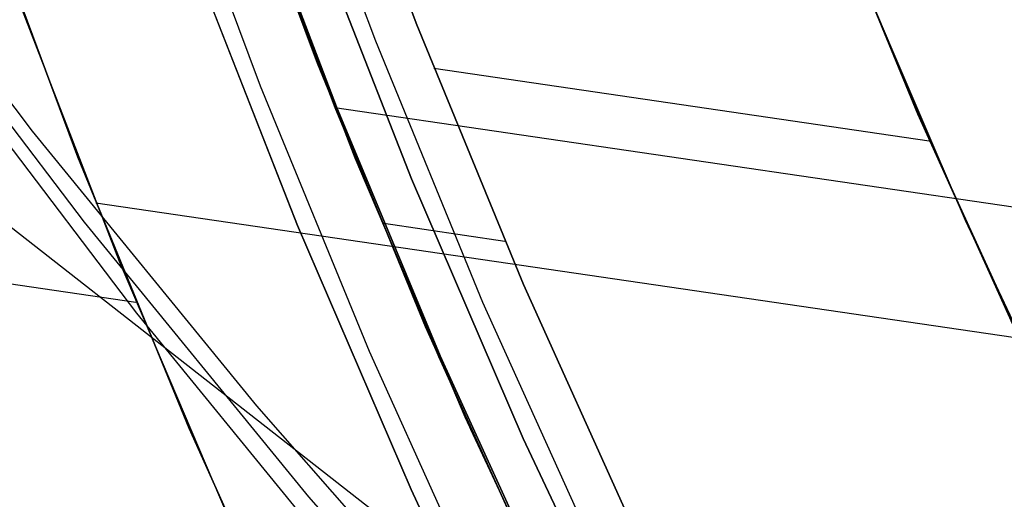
# Model space of a CAD drawing. Header units: millimetres. Extents: x -664 to 605, y -504 to 706.
# Tile 29 of 66: x -154 to -146, y -28 to -24. Entities that reach past the tile are written whole.
import ezdxf

# ---------------------------------------------------------------- set-up
doc = ezdxf.new("R2010")
doc.units = ezdxf.units.MM
doc.layers.add('1', color=7, linetype='Continuous')

# ---------------------------------------------------------------- blocks, each defined once
blk = doc.blocks.new('Bloque 05')
at = {"layer": '1', "color": 29, "true_color": 0x4d342b}
for p, q in [((62.3629, -31.9621, 624.9929), (60.3071, -33.9745, 625.543)), ((62.3629, -31.9621, 624.9929), (60.3071, -33.9745, 625.543)), ((59.7801, -34.644, 621.1244), (61.836, -32.6315, 620.5743)), ((59.2532, -35.3134, 616.7057), (61.3091, -33.3009, 616.1557)), ((59.2532, -35.3134, 616.7057), (61.3091, -33.3009, 616.1557)), ((60.3071, -33.9745, 625.543), (58.1823, -35.915, 626.0903)), ((60.3071, -33.9745, 625.543), (58.1823, -35.915, 626.0903)), ((57.6554, -36.5844, 621.6717), (59.7801, -34.644, 621.1244)), ((57.1284, -37.2538, 617.2531), (59.2532, -35.3134, 616.7057)), ((57.1284, -37.2538, 617.2531), (59.2532, -35.3134, 616.7057)), ((58.1823, -35.915, 626.0903), (55.9912, -37.781, 626.6344)), ((58.1823, -35.915, 626.0903), (55.9912, -37.781, 626.6344)), ((55.4643, -38.4505, 622.2157), (57.6554, -36.5844, 621.6717))]:
    blk.add_line(p, q, dxfattribs=at)
blk = doc.blocks.new('Bloque 06')
at = {"layer": '1', "color": 29, "true_color": 0x4d342b}
blk.add_line((66.8198, -31.0897, 613.8297), (34.5783, -49.4723, 613.8297), dxfattribs=at)
blk = doc.blocks.new('Bloque 07')
at = {"layer": '1', "color": 35, "true_color": 0xb87333}
for p, q in [((57.3432, -32.6686, 539.9978), (58.4366, -30.6699, 539.9978)), ((58.4366, -30.6699, 536.6609), (57.3432, -32.6686, 536.6609)), ((57.3432, -32.6686, 536.6609), (58.4366, -30.6699, 536.6609)), ((58.4366, -30.6699, 539.9978), (57.3432, -32.6686, 539.9978)), ((58.4366, -30.6699, 538.3294), (57.3432, -32.6686, 538.3294)), ((58.7559, -30.8375, 541.5011), (57.6565, -32.8471, 541.5011)), ((58.7559, -30.8375, 543.5095), (57.6565, -32.8471, 543.5095)), ((58.7559, -30.8375, 545.518), (57.6565, -32.8471, 545.518)), ((58.7559, -30.8375, 547.5264), (57.6565, -32.8471, 547.5264)), ((58.7559, -30.8375, 549.5348), (57.6565, -32.8471, 549.5348)), ((58.7559, -30.8375, 551.5433), (57.6565, -32.8471, 551.5433)), ((58.7559, -30.8375, 553.5517), (57.6565, -32.8471, 553.5517)), ((58.7559, -30.8375, 555.5601), (57.6565, -32.8471, 555.5601)), ((58.7559, -30.8375, 557.5686), (57.6565, -32.8471, 557.5686)), ((58.7559, -30.8375, 559.577), (57.6565, -32.8471, 559.577)), ((58.7559, -30.8375, 561.5855), (57.6565, -32.8471, 561.5855)), ((58.7559, -30.8375, 563.5939), (57.6565, -32.8471, 563.5939)), ((58.7559, -30.8375, 565.6023), (57.6565, -32.8471, 565.6023)), ((58.7559, -30.8375, 567.6108), (57.6565, -32.8471, 567.6108)), ((58.7559, -30.8375, 569.6192), (57.6565, -32.8471, 569.6192)), ((58.7559, -30.8375, 571.6276), (57.6565, -32.8471, 571.6276)), ((58.7559, -30.8375, 573.6361), (57.6565, -32.8471, 573.6361)), ((58.7559, -30.8375, 575.6445), (57.6565, -32.8471, 575.6445)), ((58.7559, -30.8375, 577.653), (57.6565, -32.8471, 577.653)), ((58.7559, -30.8375, 579.6614), (57.6565, -32.8471, 579.6614)), ((58.7559, -30.8375, 581.6698), (57.6565, -32.8471, 581.6698)), ((58.7559, -30.8375, 583.6783), (57.6565, -32.8471, 583.6783)), ((58.7559, -30.8375, 585.6867), (57.6565, -32.8471, 585.6867)), ((54.3145, -30.9432, 528.4648), (53.2141, -32.7995, 528.4648)), ((53.2141, -32.7995, 528.4648), (54.3145, -30.9432, 528.4648)), ((54.3145, -30.9432, 536.6609), (53.2141, -32.7995, 536.6609)), ((54.3145, -30.9432, 532.5628), (53.2141, -32.7995, 532.5628)), ((53.2141, -32.7995, 536.6609), (54.3145, -30.9432, 536.6609)), ((59.2032, -31.0722, 587.19), (58.0955, -33.0972, 587.19)), ((59.2032, -31.0722, 587.19), (58.0955, -33.0972, 587.19)), ((58.0955, -33.0972, 587.19), (59.2032, -31.0722, 587.19)), ((59.2032, -31.0722, 594.1649), (58.0955, -33.0972, 594.1649)), ((59.2032, -31.0722, 590.6774), (58.0955, -33.0972, 590.6774)), ((59.2032, -31.0722, 594.1649), (58.0955, -33.0972, 594.1649)), ((59.6451, -31.3042, 540.4969), (58.5291, -33.3442, 540.4969)), ((59.6451, -31.3042, 542.5053), (58.5291, -33.3442, 542.5053)), ((59.6451, -31.3042, 544.5137), (58.5291, -33.3442, 544.5137)), ((59.6451, -31.3042, 546.5222), (58.5291, -33.3442, 546.5222)), ((59.6451, -31.3042, 548.5306), (58.5291, -33.3442, 548.5306)), ((59.6451, -31.3042, 550.5391), (58.5291, -33.3442, 550.5391)), ((59.6451, -31.3042, 552.5475), (58.5291, -33.3442, 552.5475)), ((59.6451, -31.3042, 554.5559), (58.5291, -33.3442, 554.5559)), ((59.6451, -31.3042, 556.5644), (58.5291, -33.3442, 556.5644)), ((59.6451, -31.3042, 558.5728), (58.5291, -33.3442, 558.5728)), ((59.6451, -31.3042, 560.5812), (58.5291, -33.3442, 560.5812)), ((59.6451, -31.3042, 562.5897), (58.5291, -33.3442, 562.5897)), ((59.6451, -31.3042, 564.5981), (58.5291, -33.3442, 564.5981)), ((59.6451, -31.3042, 566.6066), (58.5291, -33.3442, 566.6066)), ((59.6451, -31.3042, 568.615), (58.5291, -33.3442, 568.615)), ((59.6451, -31.3042, 570.6234), (58.5291, -33.3442, 570.6234)), ((59.6451, -31.3042, 572.6319), (58.5291, -33.3442, 572.6319)), ((59.6451, -31.3042, 574.6403), (58.5291, -33.3442, 574.6403)), ((59.6451, -31.3042, 576.6487), (58.5291, -33.3442, 576.6487)), ((59.6451, -31.3042, 578.6572), (58.5291, -33.3442, 578.6572)), ((59.6451, -31.3042, 580.6656), (58.5291, -33.3442, 580.6656)), ((59.6451, -31.3042, 582.674), (58.5291, -33.3442, 582.674)), ((59.6451, -31.3042, 584.6825), (58.5291, -33.3442, 584.6825)), ((59.6451, -31.3042, 586.6909), (58.5291, -33.3442, 586.6909)), ((58.9564, -31.5124, 539.9978), (57.8917, -33.4234, 539.9978)), ((57.8917, -33.4234, 539.9978), (58.9564, -31.5124, 539.9978)), ((58.9564, -31.5124, 540.9959), (57.8917, -33.4234, 540.9959)), ((58.9564, -31.5124, 540.9959), (57.8917, -33.4234, 540.9959)), ((57.8917, -33.4234, 542.0063), (58.9564, -31.5124, 542.0063)), ((57.8917, -33.4234, 542.0063), (58.9564, -31.5124, 542.0063)), ((58.9564, -31.5124, 543.0044), (57.8917, -33.4234, 543.0044)), ((58.9564, -31.5124, 543.0044), (57.8917, -33.4234, 543.0044)), ((57.8917, -33.4234, 544.0147), (58.9564, -31.5124, 544.0147)), ((57.8917, -33.4234, 544.0147), (58.9564, -31.5124, 544.0147)), ((58.9564, -31.5124, 545.0128), (57.8917, -33.4234, 545.0128)), ((58.9564, -31.5124, 545.0128), (57.8917, -33.4234, 545.0128)), ((57.8917, -33.4234, 546.0231), (58.9564, -31.5124, 546.0231)), ((57.8917, -33.4234, 546.0231), (58.9564, -31.5124, 546.0231)), ((58.9564, -31.5124, 547.0212), (57.8917, -33.4234, 547.0212)), ((58.9564, -31.5124, 547.0212), (57.8917, -33.4234, 547.0212)), ((57.8917, -33.4234, 548.0316), (58.9564, -31.5124, 548.0316)), ((57.8917, -33.4234, 548.0316), (58.9564, -31.5124, 548.0316)), ((58.9564, -31.5124, 549.0297), (57.8917, -33.4234, 549.0297)), ((58.9564, -31.5124, 549.0297), (57.8917, -33.4234, 549.0297)), ((57.8917, -33.4234, 550.04), (58.9564, -31.5124, 550.04)), ((57.8917, -33.4234, 550.04), (58.9564, -31.5124, 550.04)), ((58.9564, -31.5124, 551.0381), (57.8917, -33.4234, 551.0381)), ((58.9564, -31.5124, 551.0381), (57.8917, -33.4234, 551.0381)), ((57.8917, -33.4234, 552.0484), (58.9564, -31.5124, 552.0484)), ((57.8917, -33.4234, 552.0484), (58.9564, -31.5124, 552.0484)), ((58.9564, -31.5124, 553.0465), (57.8917, -33.4234, 553.0465)), ((58.9564, -31.5124, 553.0465), (57.8917, -33.4234, 553.0465)), ((57.8917, -33.4234, 554.0569), (58.9564, -31.5124, 554.0569)), ((57.8917, -33.4234, 554.0569), (58.9564, -31.5124, 554.0569)), ((58.9564, -31.5124, 555.055), (57.8917, -33.4234, 555.055)), ((58.9564, -31.5124, 555.055), (57.8917, -33.4234, 555.055)), ((57.8917, -33.4234, 556.0653), (58.9564, -31.5124, 556.0653)), ((57.8917, -33.4234, 556.0653), (58.9564, -31.5124, 556.0653)), ((58.9564, -31.5124, 557.0634), (57.8917, -33.4234, 557.0634)), ((58.9564, -31.5124, 557.0634), (57.8917, -33.4234, 557.0634)), ((57.8917, -33.4234, 558.0738), (58.9564, -31.5124, 558.0738)), ((57.8917, -33.4234, 558.0738), (58.9564, -31.5124, 558.0738)), ((58.9564, -31.5124, 559.0719), (57.8917, -33.4234, 559.0719)), ((58.9564, -31.5124, 559.0719), (57.8917, -33.4234, 559.0719)), ((57.8917, -33.4234, 560.0822), (58.9564, -31.5124, 560.0822)), ((57.8917, -33.4234, 560.0822), (58.9564, -31.5124, 560.0822)), ((58.9564, -31.5124, 561.0803), (57.8917, -33.4234, 561.0803)), ((58.9564, -31.5124, 561.0803), (57.8917, -33.4234, 561.0803)), ((57.8917, -33.4234, 562.0906), (58.9564, -31.5124, 562.0906)), ((57.8917, -33.4234, 562.0906), (58.9564, -31.5124, 562.0906)), ((58.9564, -31.5124, 563.0887), (57.8917, -33.4234, 563.0887)), ((58.9564, -31.5124, 563.0887), (57.8917, -33.4234, 563.0887)), ((57.8917, -33.4234, 564.0991), (58.9564, -31.5124, 564.0991)), ((57.8917, -33.4234, 564.0991), (58.9564, -31.5124, 564.0991)), ((58.9564, -31.5124, 565.0972), (57.8917, -33.4234, 565.0972)), ((58.9564, -31.5124, 565.0972), (57.8917, -33.4234, 565.0972)), ((57.8917, -33.4234, 566.1075), (58.9564, -31.5124, 566.1075)), ((57.8917, -33.4234, 566.1075), (58.9564, -31.5124, 566.1075)), ((58.9564, -31.5124, 567.1056), (57.8917, -33.4234, 567.1056)), ((58.9564, -31.5124, 567.1056), (57.8917, -33.4234, 567.1056)), ((57.8917, -33.4234, 568.1159), (58.9564, -31.5124, 568.1159)), ((57.8917, -33.4234, 568.1159), (58.9564, -31.5124, 568.1159)), ((58.9564, -31.5124, 569.114), (57.8917, -33.4234, 569.114)), ((58.9564, -31.5124, 569.114), (57.8917, -33.4234, 569.114)), ((57.8917, -33.4234, 570.1244), (58.9564, -31.5124, 570.1244)), ((57.8917, -33.4234, 570.1244), (58.9564, -31.5124, 570.1244)), ((58.9564, -31.5124, 571.1225), (57.8917, -33.4234, 571.1225)), ((58.9564, -31.5124, 571.1225), (57.8917, -33.4234, 571.1225)), ((57.8917, -33.4234, 572.1328), (58.9564, -31.5124, 572.1328)), ((57.8917, -33.4234, 572.1328), (58.9564, -31.5124, 572.1328)), ((58.9564, -31.5124, 573.1309), (57.8917, -33.4234, 573.1309)), ((58.9564, -31.5124, 573.1309), (57.8917, -33.4234, 573.1309)), ((57.8917, -33.4234, 574.1412), (58.9564, -31.5124, 574.1412)), ((57.8917, -33.4234, 574.1412), (58.9564, -31.5124, 574.1412)), ((58.9564, -31.5124, 575.1394), (57.8917, -33.4234, 575.1394)), ((58.9564, -31.5124, 575.1394), (57.8917, -33.4234, 575.1394)), ((57.8917, -33.4234, 576.1497), (58.9564, -31.5124, 576.1497)), ((57.8917, -33.4234, 576.1497), (58.9564, -31.5124, 576.1497)), ((58.9564, -31.5124, 577.1478), (57.8917, -33.4234, 577.1478)), ((58.9564, -31.5124, 577.1478), (57.8917, -33.4234, 577.1478)), ((57.8917, -33.4234, 578.1581), (58.9564, -31.5124, 578.1581)), ((57.8917, -33.4234, 578.1581), (58.9564, -31.5124, 578.1581)), ((58.9564, -31.5124, 579.1562), (57.8917, -33.4234, 579.1562)), ((58.9564, -31.5124, 579.1562), (57.8917, -33.4234, 579.1562)), ((57.8917, -33.4234, 580.1666), (58.9564, -31.5124, 580.1666)), ((57.8917, -33.4234, 580.1666), (58.9564, -31.5124, 580.1666)), ((58.9564, -31.5124, 581.1647), (57.8917, -33.4234, 581.1647)), ((58.9564, -31.5124, 581.1647), (57.8917, -33.4234, 581.1647)), ((57.8917, -33.4234, 582.175), (58.9564, -31.5124, 582.175)), ((57.8917, -33.4234, 582.175), (58.9564, -31.5124, 582.175)), ((58.9564, -31.5124, 583.1731), (57.8917, -33.4234, 583.1731)), ((58.9564, -31.5124, 583.1731), (57.8917, -33.4234, 583.1731)), ((57.8917, -33.4234, 584.1834), (58.9564, -31.5124, 584.1834)), ((57.8917, -33.4234, 584.1834), (58.9564, -31.5124, 584.1834)), ((58.9564, -31.5124, 585.1815), (57.8917, -33.4234, 585.1815)), ((58.9564, -31.5124, 585.1815), (57.8917, -33.4234, 585.1815)), ((57.8917, -33.4234, 586.1919), (58.9564, -31.5124, 586.1919)), ((57.8917, -33.4234, 586.1919), (58.9564, -31.5124, 586.1919)), ((58.9669, -31.5185, 549.0297), (57.9041, -33.4309, 549.0297)), ((58.9669, -31.5185, 548.0316), (57.9041, -33.4309, 548.0316)), ((58.9669, -31.5185, 551.0381), (57.9041, -33.4309, 551.0381)), ((58.9669, -31.5185, 550.04), (57.9041, -33.4309, 550.04)), ((58.8111, -31.8081, 560.0822), (57.6836, -33.81, 560.0822)), ((58.8111, -31.8081, 562.0906), (57.6836, -33.81, 562.0906)), ((58.8126, -31.8054, 553.0465), (57.6857, -33.8063, 553.0465)), ((58.8126, -31.8054, 555.055), (57.6857, -33.8063, 555.055)), ((58.8126, -31.8054, 557.0634), (57.6857, -33.8063, 557.0634)), ((58.8126, -31.8054, 559.0719), (57.6857, -33.8063, 559.0719)), ((58.8126, -31.8054, 561.0803), (57.6857, -33.8063, 561.0803)), ((58.8126, -31.8054, 563.0887), (57.6857, -33.8063, 563.0887)), ((58.8126, -31.8054, 565.0972), (57.6857, -33.8063, 565.0972)), ((58.8126, -31.8054, 567.1056), (57.6857, -33.8063, 567.1056)), ((58.8126, -31.8054, 569.114), (57.6857, -33.8063, 569.114)), ((58.8126, -31.8054, 571.1225), (57.6857, -33.8063, 571.1225)), ((58.8126, -31.8054, 573.1309), (57.6857, -33.8063, 573.1309)), ((58.8126, -31.8054, 575.1394), (57.6857, -33.8063, 575.1394)), ((58.8152, -31.8006, 552.0484), (57.6893, -33.8001, 552.0484)), ((58.8152, -31.8006, 554.0569), (57.6893, -33.8001, 554.0569)), ((58.8152, -31.8006, 556.0653), (57.6893, -33.8001, 556.0653)), ((58.8152, -31.8006, 558.0738), (57.6893, -33.8001, 558.0738)), ((58.8158, -31.7996, 568.1159), (57.6901, -33.7988, 568.1159)), ((58.8158, -31.7996, 570.1244), (57.6901, -33.7988, 570.1244)), ((58.8158, -31.7996, 572.1328), (57.6901, -33.7988, 572.1328)), ((58.8158, -31.7996, 574.1412), (57.6901, -33.7988, 574.1412)), ((58.8204, -31.7909, 564.0991), (57.6967, -33.7875, 564.0991)), ((58.8204, -31.7909, 566.1075), (57.6967, -33.7875, 566.1075)), ((58.7839, -31.8585, 540.9959), (57.6449, -33.8758, 540.9959)), ((58.7839, -31.8585, 539.9978), (57.6449, -33.8758, 539.9978)), ((58.7839, -31.8585, 543.0044), (57.6449, -33.8758, 543.0044)), ((58.7839, -31.8585, 542.0063), (57.6449, -33.8758, 542.0063)), ((58.7839, -31.8585, 545.0128), (57.6449, -33.8758, 545.0128)), ((58.7839, -31.8585, 544.0147), (57.6449, -33.8758, 544.0147)), ((58.7839, -31.8585, 547.0212), (57.6449, -33.8758, 547.0212)), ((58.7839, -31.8585, 546.0231), (57.6449, -33.8758, 546.0231)), ((58.7839, -31.8585, 577.1478), (57.6449, -33.8758, 577.1478)), ((58.7839, -31.8585, 576.1497), (57.6449, -33.8758, 576.1497)), ((58.7839, -31.8585, 579.1562), (57.6449, -33.8758, 579.1562)), ((58.7839, -31.8585, 578.1581), (57.6449, -33.8758, 578.1581)), ((58.7839, -31.8585, 581.1647), (57.6449, -33.8758, 581.1647)), ((58.7839, -31.8585, 580.1666), (57.6449, -33.8758, 580.1666)), ((58.7839, -31.8585, 583.1731), (57.6449, -33.8758, 583.1731)), ((58.7839, -31.8585, 582.175), (57.6449, -33.8758, 582.175)), ((58.7839, -31.8585, 585.1815), (57.6449, -33.8758, 585.1815)), ((58.7839, -31.8585, 584.1834), (57.6449, -33.8758, 584.1834)), ((58.7839, -31.8585, 586.1919), (57.6449, -33.8758, 586.1919)), ((56.1814, -34.6284, 539.9978), (57.3432, -32.6686, 539.9978)), ((57.3432, -32.6686, 536.6609), (56.1814, -34.6284, 536.6609)), ((56.1814, -34.6284, 536.6609), (57.3432, -32.6686, 536.6609)), ((57.3432, -32.6686, 539.9978), (56.1814, -34.6284, 539.9978)), ((57.3432, -32.6686, 538.3294), (56.1814, -34.6284, 538.3294)), ((53.2141, -32.7995, 528.4648), (52.0503, -34.6167, 528.4648)), ((52.0503, -34.6167, 528.4648), (53.2141, -32.7995, 528.4648)), ((53.2141, -32.7995, 536.6609), (52.0503, -34.6167, 536.6609)), ((53.2141, -32.7995, 532.5628), (52.0503, -34.6167, 532.5628)), ((52.0503, -34.6167, 536.6609), (53.2141, -32.7995, 536.6609)), ((57.6565, -32.8471, 541.5011), (56.4884, -34.8176, 541.5011)), ((57.6565, -32.8471, 543.5095), (56.4884, -34.8176, 543.5095)), ((57.6565, -32.8471, 545.518), (56.4884, -34.8176, 545.518)), ((57.6565, -32.8471, 547.5264), (56.4884, -34.8176, 547.5264)), ((57.6565, -32.8471, 549.5348), (56.4884, -34.8176, 549.5348)), ((57.6565, -32.8471, 551.5433), (56.4884, -34.8176, 551.5433)), ((57.6565, -32.8471, 553.5517), (56.4884, -34.8176, 553.5517)), ((57.6565, -32.8471, 555.5601), (56.4884, -34.8176, 555.5601)), ((57.6565, -32.8471, 557.5686), (56.4884, -34.8176, 557.5686)), ((57.6565, -32.8471, 559.577), (56.4884, -34.8176, 559.577)), ((57.6565, -32.8471, 561.5855), (56.4884, -34.8176, 561.5855)), ((57.6565, -32.8471, 563.5939), (56.4884, -34.8176, 563.5939)), ((57.6565, -32.8471, 565.6023), (56.4884, -34.8176, 565.6023)), ((57.6565, -32.8471, 567.6108), (56.4884, -34.8176, 567.6108)), ((57.6565, -32.8471, 569.6192), (56.4884, -34.8176, 569.6192)), ((57.6565, -32.8471, 571.6276), (56.4884, -34.8176, 571.6276)), ((57.6565, -32.8471, 573.6361), (56.4884, -34.8176, 573.6361)), ((57.6565, -32.8471, 575.6445), (56.4884, -34.8176, 575.6445)), ((57.6565, -32.8471, 577.653), (56.4884, -34.8176, 577.653)), ((57.6565, -32.8471, 579.6614), (56.4884, -34.8176, 579.6614)), ((57.6565, -32.8471, 581.6698), (56.4884, -34.8176, 581.6698)), ((57.6565, -32.8471, 583.6783), (56.4884, -34.8176, 583.6783)), ((57.6565, -32.8471, 585.6867), (56.4884, -34.8176, 585.6867)), ((57.1543, -32.998, 536.6609), (53.0912, -32.998, 536.6609)), ((58.0955, -33.0972, 587.19), (56.9184, -35.0827, 587.19)), ((58.0955, -33.0972, 587.19), (56.9184, -35.0827, 587.19)), ((56.9184, -35.0827, 587.19), (58.0955, -33.0972, 587.19)), ((58.0955, -33.0972, 594.1649), (56.9184, -35.0827, 594.1649)), ((58.0955, -33.0972, 590.6774), (56.9184, -35.0827, 590.6774)), ((58.0955, -33.0972, 594.1649), (56.9184, -35.0827, 594.1649)), ((58.5291, -33.3442, 540.4969), (57.3433, -35.3446, 540.4969)), ((58.5291, -33.3442, 542.5053), (57.3433, -35.3446, 542.5053)), ((58.5291, -33.3442, 544.5137), (57.3433, -35.3446, 544.5137)), ((58.5291, -33.3442, 546.5222), (57.3433, -35.3446, 546.5222)), ((58.5291, -33.3442, 548.5306), (57.3433, -35.3446, 548.5306)), ((58.5291, -33.3442, 550.5391), (57.3433, -35.3446, 550.5391)), ((58.5291, -33.3442, 552.5475), (57.3433, -35.3446, 552.5475)), ((58.5291, -33.3442, 554.5559), (57.3433, -35.3446, 554.5559)), ((58.5291, -33.3442, 556.5644), (57.3433, -35.3446, 556.5644)), ((58.5291, -33.3442, 558.5728), (57.3433, -35.3446, 558.5728)), ((58.5291, -33.3442, 560.5812), (57.3433, -35.3446, 560.5812)), ((58.5291, -33.3442, 562.5897), (57.3433, -35.3446, 562.5897)), ((58.5291, -33.3442, 564.5981), (57.3433, -35.3446, 564.5981)), ((58.5291, -33.3442, 566.6066), (57.3433, -35.3446, 566.6066)), ((58.5291, -33.3442, 568.615), (57.3433, -35.3446, 568.615)), ((58.5291, -33.3442, 570.6234), (57.3433, -35.3446, 570.6234)), ((58.5291, -33.3442, 572.6319), (57.3433, -35.3446, 572.6319)), ((58.5291, -33.3442, 574.6403), (57.3433, -35.3446, 574.6403)), ((58.5291, -33.3442, 576.6487), (57.3433, -35.3446, 576.6487)), ((58.5291, -33.3442, 578.6572), (57.3433, -35.3446, 578.6572)), ((58.5291, -33.3442, 580.6656), (57.3433, -35.3446, 580.6656)), ((58.5291, -33.3442, 582.674), (57.3433, -35.3446, 582.674)), ((58.5291, -33.3442, 584.6825), (57.3433, -35.3446, 584.6825)), ((58.5291, -33.3442, 586.6909), (57.3433, -35.3446, 586.6909)), ((57.9041, -33.4309, 594.1649), (-57.9041, -33.4309, 594.1649)), ((57.8917, -33.4234, 539.9978), (56.7659, -35.2991, 539.9978)), ((56.7659, -35.2991, 539.9978), (57.8917, -33.4234, 539.9978)), ((57.8917, -33.4234, 540.9959), (56.7659, -35.2991, 540.9959)), ((57.8917, -33.4234, 540.9959), (56.7659, -35.2991, 540.9959)), ((56.7659, -35.2991, 542.0063), (57.8917, -33.4234, 542.0063)), ((56.7659, -35.2991, 542.0063), (57.8917, -33.4234, 542.0063)), ((57.8917, -33.4234, 543.0044), (56.7659, -35.2991, 543.0044)), ((57.8917, -33.4234, 543.0044), (56.7659, -35.2991, 543.0044)), ((56.7659, -35.2991, 544.0147), (57.8917, -33.4234, 544.0147)), ((56.7659, -35.2991, 544.0147), (57.8917, -33.4234, 544.0147)), ((57.8917, -33.4234, 545.0128), (56.7659, -35.2991, 545.0128)), ((57.8917, -33.4234, 545.0128), (56.7659, -35.2991, 545.0128)), ((56.7659, -35.2991, 546.0231), (57.8917, -33.4234, 546.0231)), ((56.7659, -35.2991, 546.0231), (57.8917, -33.4234, 546.0231)), ((57.8917, -33.4234, 547.0212), (56.7659, -35.2991, 547.0212)), ((57.8917, -33.4234, 547.0212), (56.7659, -35.2991, 547.0212)), ((56.7659, -35.2991, 548.0316), (57.8917, -33.4234, 548.0316)), ((56.7659, -35.2991, 548.0316), (57.8917, -33.4234, 548.0316)), ((57.8917, -33.4234, 549.0297), (56.7659, -35.2991, 549.0297)), ((57.8917, -33.4234, 549.0297), (56.7659, -35.2991, 549.0297)), ((56.7659, -35.2991, 550.04), (57.8917, -33.4234, 550.04)), ((56.7659, -35.2991, 550.04), (57.8917, -33.4234, 550.04)), ((57.8917, -33.4234, 551.0381), (56.7659, -35.2991, 551.0381)), ((57.8917, -33.4234, 551.0381), (56.7659, -35.2991, 551.0381)), ((56.7659, -35.2991, 552.0484), (57.8917, -33.4234, 552.0484)), ((56.7659, -35.2991, 552.0484), (57.8917, -33.4234, 552.0484)), ((57.8917, -33.4234, 553.0465), (56.7659, -35.2991, 553.0465)), ((57.8917, -33.4234, 553.0465), (56.7659, -35.2991, 553.0465)), ((56.7659, -35.2991, 554.0569), (57.8917, -33.4234, 554.0569)), ((56.7659, -35.2991, 554.0569), (57.8917, -33.4234, 554.0569)), ((57.8917, -33.4234, 555.055), (56.7659, -35.2991, 555.055)), ((57.8917, -33.4234, 555.055), (56.7659, -35.2991, 555.055)), ((56.7659, -35.2991, 556.0653), (57.8917, -33.4234, 556.0653)), ((56.7659, -35.2991, 556.0653), (57.8917, -33.4234, 556.0653)), ((57.8917, -33.4234, 557.0634), (56.7659, -35.2991, 557.0634)), ((57.8917, -33.4234, 557.0634), (56.7659, -35.2991, 557.0634)), ((56.7659, -35.2991, 558.0738), (57.8917, -33.4234, 558.0738)), ((56.7659, -35.2991, 558.0738), (57.8917, -33.4234, 558.0738)), ((57.8917, -33.4234, 559.0719), (56.7659, -35.2991, 559.0719)), ((57.8917, -33.4234, 559.0719), (56.7659, -35.2991, 559.0719)), ((56.7659, -35.2991, 560.0822), (57.8917, -33.4234, 560.0822)), ((56.7659, -35.2991, 560.0822), (57.8917, -33.4234, 560.0822)), ((57.8917, -33.4234, 561.0803), (56.7659, -35.2991, 561.0803)), ((57.8917, -33.4234, 561.0803), (56.7659, -35.2991, 561.0803)), ((56.7659, -35.2991, 562.0906), (57.8917, -33.4234, 562.0906)), ((56.7659, -35.2991, 562.0906), (57.8917, -33.4234, 562.0906)), ((57.8917, -33.4234, 563.0887), (56.7659, -35.2991, 563.0887)), ((57.8917, -33.4234, 563.0887), (56.7659, -35.2991, 563.0887)), ((56.7659, -35.2991, 564.0991), (57.8917, -33.4234, 564.0991)), ((56.7659, -35.2991, 564.0991), (57.8917, -33.4234, 564.0991)), ((57.8917, -33.4234, 565.0972), (56.7659, -35.2991, 565.0972)), ((57.8917, -33.4234, 565.0972), (56.7659, -35.2991, 565.0972)), ((56.7659, -35.2991, 566.1075), (57.8917, -33.4234, 566.1075)), ((56.7659, -35.2991, 566.1075), (57.8917, -33.4234, 566.1075)), ((57.8917, -33.4234, 567.1056), (56.7659, -35.2991, 567.1056)), ((57.8917, -33.4234, 567.1056), (56.7659, -35.2991, 567.1056)), ((56.7659, -35.2991, 568.1159), (57.8917, -33.4234, 568.1159)), ((56.7659, -35.2991, 568.1159), (57.8917, -33.4234, 568.1159)), ((57.8917, -33.4234, 569.114), (56.7659, -35.2991, 569.114)), ((57.8917, -33.4234, 569.114), (56.7659, -35.2991, 569.114)), ((56.7659, -35.2991, 570.1244), (57.8917, -33.4234, 570.1244)), ((56.7659, -35.2991, 570.1244), (57.8917, -33.4234, 570.1244)), ((57.8917, -33.4234, 571.1225), (56.7659, -35.2991, 571.1225)), ((57.8917, -33.4234, 571.1225), (56.7659, -35.2991, 571.1225)), ((56.7659, -35.2991, 572.1328), (57.8917, -33.4234, 572.1328)), ((56.7659, -35.2991, 572.1328), (57.8917, -33.4234, 572.1328)), ((57.8917, -33.4234, 573.1309), (56.7659, -35.2991, 573.1309)), ((57.8917, -33.4234, 573.1309), (56.7659, -35.2991, 573.1309)), ((56.7659, -35.2991, 574.1412), (57.8917, -33.4234, 574.1412)), ((56.7659, -35.2991, 574.1412), (57.8917, -33.4234, 574.1412)), ((57.8917, -33.4234, 575.1394), (56.7659, -35.2991, 575.1394)), ((57.8917, -33.4234, 575.1394), (56.7659, -35.2991, 575.1394)), ((56.7659, -35.2991, 576.1497), (57.8917, -33.4234, 576.1497)), ((56.7659, -35.2991, 576.1497), (57.8917, -33.4234, 576.1497)), ((57.8917, -33.4234, 577.1478), (56.7659, -35.2991, 577.1478)), ((57.8917, -33.4234, 577.1478), (56.7659, -35.2991, 577.1478)), ((56.7659, -35.2991, 578.1581), (57.8917, -33.4234, 578.1581)), ((56.7659, -35.2991, 578.1581), (57.8917, -33.4234, 578.1581)), ((57.8917, -33.4234, 579.1562), (56.7659, -35.2991, 579.1562)), ((57.8917, -33.4234, 579.1562), (56.7659, -35.2991, 579.1562)), ((56.7659, -35.2991, 580.1666), (57.8917, -33.4234, 580.1666)), ((56.7659, -35.2991, 580.1666), (57.8917, -33.4234, 580.1666)), ((57.8917, -33.4234, 581.1647), (56.7659, -35.2991, 581.1647)), ((57.8917, -33.4234, 581.1647), (56.7659, -35.2991, 581.1647)), ((56.7659, -35.2991, 582.175), (57.8917, -33.4234, 582.175)), ((56.7659, -35.2991, 582.175), (57.8917, -33.4234, 582.175)), ((57.8917, -33.4234, 583.1731), (56.7659, -35.2991, 583.1731)), ((57.8917, -33.4234, 583.1731), (56.7659, -35.2991, 583.1731)), ((56.7659, -35.2991, 584.1834), (57.8917, -33.4234, 584.1834)), ((56.7659, -35.2991, 584.1834), (57.8917, -33.4234, 584.1834)), ((57.8917, -33.4234, 585.1815), (56.7659, -35.2991, 585.1815)), ((57.8917, -33.4234, 585.1815), (56.7659, -35.2991, 585.1815)), ((56.7659, -35.2991, 586.1919), (57.8917, -33.4234, 586.1919)), ((56.7659, -35.2991, 586.1919), (57.8917, -33.4234, 586.1919)), ((57.9041, -33.4309, 549.0297), (56.7792, -35.3076, 549.0297)), ((57.9041, -33.4309, 548.0316), (56.7792, -35.3076, 548.0316)), ((57.9041, -33.4309, 551.0381), (56.7792, -35.3076, 551.0381)), ((57.9041, -33.4309, 550.04), (56.7792, -35.3076, 550.04)), ((57.6836, -33.81, 560.0822), (56.4879, -35.7719, 560.0822)), ((57.6836, -33.81, 562.0906), (56.4879, -35.7719, 562.0906)), ((57.6857, -33.8063, 553.0465), (56.4907, -35.7675, 553.0465)), ((57.6857, -33.8063, 555.055), (56.4907, -35.7675, 555.055)), ((57.6857, -33.8063, 557.0634), (56.4907, -35.7675, 557.0634)), ((57.6857, -33.8063, 559.0719), (56.4907, -35.7675, 559.0719)), ((57.6857, -33.8063, 561.0803), (56.4907, -35.7675, 561.0803)), ((57.6857, -33.8063, 563.0887), (56.4907, -35.7675, 563.0887)), ((57.6857, -33.8063, 565.0972), (56.4907, -35.7675, 565.0972)), ((57.6857, -33.8063, 567.1056), (56.4907, -35.7675, 567.1056)), ((57.6857, -33.8063, 569.114), (56.4907, -35.7675, 569.114)), ((57.6857, -33.8063, 571.1225), (56.4907, -35.7675, 571.1225)), ((57.6857, -33.8063, 573.1309), (56.4907, -35.7675, 573.1309)), ((57.6857, -33.8063, 575.1394), (56.4907, -35.7675, 575.1394)), ((57.6893, -33.8001, 552.0484), (56.4955, -35.7599, 552.0484)), ((57.6893, -33.8001, 554.0569), (56.4955, -35.7599, 554.0569)), ((57.6893, -33.8001, 556.0653), (56.4955, -35.7599, 556.0653)), ((57.6893, -33.8001, 558.0738), (56.4955, -35.7599, 558.0738)), ((57.6901, -33.7988, 568.1159), (56.4965, -35.7582, 568.1159)), ((57.6901, -33.7988, 570.1244), (56.4965, -35.7582, 570.1244)), ((57.6901, -33.7988, 572.1328), (56.4965, -35.7582, 572.1328)), ((57.6901, -33.7988, 574.1412), (56.4965, -35.7582, 574.1412)), ((57.6967, -33.7875, 564.0991), (56.5053, -35.7443, 564.0991)), ((57.6967, -33.7875, 566.1075), (56.5053, -35.7443, 566.1075)), ((57.6449, -33.8758, 540.9959), (56.4368, -35.8524, 540.9959)), ((57.6449, -33.8758, 539.9978), (56.4368, -35.8524, 539.9978)), ((57.6449, -33.8758, 543.0044), (56.4368, -35.8524, 543.0044)), ((57.6449, -33.8758, 542.0063), (56.4368, -35.8524, 542.0063)), ((57.6449, -33.8758, 545.0128), (56.4368, -35.8524, 545.0128)), ((57.6449, -33.8758, 544.0147), (56.4368, -35.8524, 544.0147)), ((57.6449, -33.8758, 547.0212), (56.4368, -35.8524, 547.0212)), ((57.6449, -33.8758, 546.0231), (56.4368, -35.8524, 546.0231)), ((57.6449, -33.8758, 577.1478), (56.4368, -35.8524, 577.1478)), ((57.6449, -33.8758, 576.1497), (56.4368, -35.8524, 576.1497)), ((57.6449, -33.8758, 579.1562), (56.4368, -35.8524, 579.1562)), ((57.6449, -33.8758, 578.1581), (56.4368, -35.8524, 578.1581)), ((57.6449, -33.8758, 581.1647), (56.4368, -35.8524, 581.1647)), ((57.6449, -33.8758, 580.1666), (56.4368, -35.8524, 580.1666)), ((57.6449, -33.8758, 583.1731), (56.4368, -35.8524, 583.1731)), ((57.6449, -33.8758, 582.175), (56.4368, -35.8524, 582.175)), ((57.6449, -33.8758, 585.1815), (56.4368, -35.8524, 585.1815)), ((57.6449, -33.8758, 584.1834), (56.4368, -35.8524, 584.1834)), ((57.6449, -33.8758, 586.1919), (56.4368, -35.8524, 586.1919)), ((57.3732, -34.3016, 539.9978), (56.3816, -34.3016, 539.9978)), ((54.9527, -36.547, 539.9978), (56.1814, -34.6284, 539.9978)), ((56.1814, -34.6284, 536.6609), (54.9527, -36.547, 536.6609)), ((54.9527, -36.547, 536.6609), (56.1814, -34.6284, 536.6609)), ((56.1814, -34.6284, 539.9978), (54.9527, -36.547, 539.9978)), ((56.1814, -34.6284, 538.3294), (54.9527, -36.547, 538.3294)), ((56.4884, -34.8176, 541.5011), (55.253, -36.7467, 541.5011)), ((56.4884, -34.8176, 543.5095), (55.253, -36.7467, 543.5095)), ((56.4884, -34.8176, 545.518), (55.253, -36.7467, 545.518)), ((56.4884, -34.8176, 547.5264), (55.253, -36.7467, 547.5264)), ((56.4884, -34.8176, 549.5348), (55.253, -36.7467, 549.5348)), ((56.4884, -34.8176, 551.5433), (55.253, -36.7467, 551.5433)), ((56.4884, -34.8176, 553.5517), (55.253, -36.7467, 553.5517)), ((56.4884, -34.8176, 555.5601), (55.253, -36.7467, 555.5601)), ((56.4884, -34.8176, 557.5686), (55.253, -36.7467, 557.5686)), ((56.4884, -34.8176, 559.577), (55.253, -36.7467, 559.577)), ((56.4884, -34.8176, 561.5855), (55.253, -36.7467, 561.5855)), ((56.4884, -34.8176, 563.5939), (55.253, -36.7467, 563.5939)), ((56.4884, -34.8176, 565.6023), (55.253, -36.7467, 565.6023)), ((56.4884, -34.8176, 567.6108), (55.253, -36.7467, 567.6108)), ((56.4884, -34.8176, 569.6192), (55.253, -36.7467, 569.6192)), ((56.4884, -34.8176, 571.6276), (55.253, -36.7467, 571.6276)), ((56.4884, -34.8176, 573.6361), (55.253, -36.7467, 573.6361)), ((56.4884, -34.8176, 575.6445), (55.253, -36.7467, 575.6445)), ((56.4884, -34.8176, 577.653), (55.253, -36.7467, 577.653)), ((56.4884, -34.8176, 579.6614), (55.253, -36.7467, 579.6614)), ((56.4884, -34.8176, 581.6698), (55.253, -36.7467, 581.6698)), ((56.4884, -34.8176, 583.6783), (55.253, -36.7467, 583.6783)), ((56.4884, -34.8176, 585.6867), (55.253, -36.7467, 585.6867)), ((56.9184, -35.0827, 587.19), (55.6736, -37.0264, 587.19)), ((56.9184, -35.0827, 587.19), (55.6736, -37.0264, 587.19)), ((55.6736, -37.0264, 587.19), (56.9184, -35.0827, 587.19)), ((56.9184, -35.0827, 594.1649), (55.6736, -37.0264, 594.1649)), ((56.9184, -35.0827, 590.6774), (55.6736, -37.0264, 590.6774)), ((56.9184, -35.0827, 594.1649), (55.6736, -37.0264, 594.1649)), ((56.7659, -35.2991, 539.9978), (55.5801, -37.1374, 539.9978)), ((55.5801, -37.1374, 539.9978), (56.7659, -35.2991, 539.9978)), ((56.7659, -35.2991, 540.9959), (55.5801, -37.1374, 540.9959)), ((56.7659, -35.2991, 540.9959), (55.5801, -37.1374, 540.9959)), ((55.5801, -37.1374, 542.0063), (56.7659, -35.2991, 542.0063)), ((55.5801, -37.1374, 542.0063), (56.7659, -35.2991, 542.0063)), ((56.7659, -35.2991, 543.0044), (55.5801, -37.1374, 543.0044)), ((56.7659, -35.2991, 543.0044), (55.5801, -37.1374, 543.0044)), ((55.5801, -37.1374, 544.0147), (56.7659, -35.2991, 544.0147)), ((55.5801, -37.1374, 544.0147), (56.7659, -35.2991, 544.0147)), ((56.7659, -35.2991, 545.0128), (55.5801, -37.1374, 545.0128)), ((56.7659, -35.2991, 545.0128), (55.5801, -37.1374, 545.0128)), ((55.5801, -37.1374, 546.0231), (56.7659, -35.2991, 546.0231)), ((55.5801, -37.1374, 546.0231), (56.7659, -35.2991, 546.0231)), ((56.7659, -35.2991, 547.0212), (55.5801, -37.1374, 547.0212)), ((56.7659, -35.2991, 547.0212), (55.5801, -37.1374, 547.0212)), ((55.5801, -37.1374, 548.0316), (56.7659, -35.2991, 548.0316)), ((55.5801, -37.1374, 548.0316), (56.7659, -35.2991, 548.0316)), ((56.7659, -35.2991, 549.0297), (55.5801, -37.1374, 549.0297)), ((56.7659, -35.2991, 549.0297), (55.5801, -37.1374, 549.0297)), ((55.5801, -37.1374, 550.04), (56.7659, -35.2991, 550.04)), ((55.5801, -37.1374, 550.04), (56.7659, -35.2991, 550.04)), ((56.7659, -35.2991, 551.0381), (55.5801, -37.1374, 551.0381)), ((56.7659, -35.2991, 551.0381), (55.5801, -37.1374, 551.0381)), ((55.5801, -37.1374, 552.0484), (56.7659, -35.2991, 552.0484)), ((55.5801, -37.1374, 552.0484), (56.7659, -35.2991, 552.0484)), ((56.7659, -35.2991, 553.0465), (55.5801, -37.1374, 553.0465)), ((56.7659, -35.2991, 553.0465), (55.5801, -37.1374, 553.0465)), ((55.5801, -37.1374, 554.0569), (56.7659, -35.2991, 554.0569)), ((55.5801, -37.1374, 554.0569), (56.7659, -35.2991, 554.0569)), ((56.7659, -35.2991, 555.055), (55.5801, -37.1374, 555.055)), ((56.7659, -35.2991, 555.055), (55.5801, -37.1374, 555.055)), ((55.5801, -37.1374, 556.0653), (56.7659, -35.2991, 556.0653)), ((55.5801, -37.1374, 556.0653), (56.7659, -35.2991, 556.0653)), ((56.7659, -35.2991, 557.0634), (55.5801, -37.1374, 557.0634)), ((56.7659, -35.2991, 557.0634), (55.5801, -37.1374, 557.0634)), ((55.5801, -37.1374, 558.0738), (56.7659, -35.2991, 558.0738)), ((55.5801, -37.1374, 558.0738), (56.7659, -35.2991, 558.0738)), ((56.7659, -35.2991, 559.0719), (55.5801, -37.1374, 559.0719)), ((56.7659, -35.2991, 559.0719), (55.5801, -37.1374, 559.0719)), ((55.5801, -37.1374, 560.0822), (56.7659, -35.2991, 560.0822)), ((55.5801, -37.1374, 560.0822), (56.7659, -35.2991, 560.0822)), ((56.7659, -35.2991, 561.0803), (55.5801, -37.1374, 561.0803)), ((56.7659, -35.2991, 561.0803), (55.5801, -37.1374, 561.0803)), ((55.5801, -37.1374, 562.0906), (56.7659, -35.2991, 562.0906)), ((55.5801, -37.1374, 562.0906), (56.7659, -35.2991, 562.0906)), ((56.7659, -35.2991, 563.0887), (55.5801, -37.1374, 563.0887)), ((56.7659, -35.2991, 563.0887), (55.5801, -37.1374, 563.0887)), ((55.5801, -37.1374, 564.0991), (56.7659, -35.2991, 564.0991)), ((55.5801, -37.1374, 564.0991), (56.7659, -35.2991, 564.0991)), ((56.7659, -35.2991, 565.0972), (55.5801, -37.1374, 565.0972)), ((56.7659, -35.2991, 565.0972), (55.5801, -37.1374, 565.0972)), ((55.5801, -37.1374, 566.1075), (56.7659, -35.2991, 566.1075)), ((55.5801, -37.1374, 566.1075), (56.7659, -35.2991, 566.1075)), ((56.7659, -35.2991, 567.1056), (55.5801, -37.1374, 567.1056)), ((56.7659, -35.2991, 567.1056), (55.5801, -37.1374, 567.1056)), ((55.5801, -37.1374, 568.1159), (56.7659, -35.2991, 568.1159)), ((55.5801, -37.1374, 568.1159), (56.7659, -35.2991, 568.1159)), ((56.7659, -35.2991, 569.114), (55.5801, -37.1374, 569.114)), ((56.7659, -35.2991, 569.114), (55.5801, -37.1374, 569.114)), ((55.5801, -37.1374, 570.1244), (56.7659, -35.2991, 570.1244)), ((55.5801, -37.1374, 570.1244), (56.7659, -35.2991, 570.1244)), ((56.7659, -35.2991, 571.1225), (55.5801, -37.1374, 571.1225)), ((56.7659, -35.2991, 571.1225), (55.5801, -37.1374, 571.1225)), ((55.5801, -37.1374, 572.1328), (56.7659, -35.2991, 572.1328)), ((55.5801, -37.1374, 572.1328), (56.7659, -35.2991, 572.1328)), ((56.7659, -35.2991, 573.1309), (55.5801, -37.1374, 573.1309)), ((56.7659, -35.2991, 573.1309), (55.5801, -37.1374, 573.1309)), ((55.5801, -37.1374, 574.1412), (56.7659, -35.2991, 574.1412)), ((55.5801, -37.1374, 574.1412), (56.7659, -35.2991, 574.1412)), ((56.7659, -35.2991, 575.1394), (55.5801, -37.1374, 575.1394)), ((56.7659, -35.2991, 575.1394), (55.5801, -37.1374, 575.1394)), ((55.5801, -37.1374, 576.1497), (56.7659, -35.2991, 576.1497)), ((55.5801, -37.1374, 576.1497), (56.7659, -35.2991, 576.1497)), ((56.7659, -35.2991, 577.1478), (55.5801, -37.1374, 577.1478)), ((56.7659, -35.2991, 577.1478), (55.5801, -37.1374, 577.1478)), ((55.5801, -37.1374, 578.1581), (56.7659, -35.2991, 578.1581)), ((55.5801, -37.1374, 578.1581), (56.7659, -35.2991, 578.1581)), ((56.7659, -35.2991, 579.1562), (55.5801, -37.1374, 579.1562)), ((56.7659, -35.2991, 579.1562), (55.5801, -37.1374, 579.1562)), ((55.5801, -37.1374, 580.1666), (56.7659, -35.2991, 580.1666)), ((55.5801, -37.1374, 580.1666), (56.7659, -35.2991, 580.1666)), ((56.7659, -35.2991, 581.1647), (55.5801, -37.1374, 581.1647)), ((56.7659, -35.2991, 581.1647), (55.5801, -37.1374, 581.1647)), ((55.5801, -37.1374, 582.175), (56.7659, -35.2991, 582.175)), ((55.5801, -37.1374, 582.175), (56.7659, -35.2991, 582.175)), ((56.7659, -35.2991, 583.1731), (55.5801, -37.1374, 583.1731)), ((56.7659, -35.2991, 583.1731), (55.5801, -37.1374, 583.1731)), ((55.5801, -37.1374, 584.1834), (56.7659, -35.2991, 584.1834)), ((55.5801, -37.1374, 584.1834), (56.7659, -35.2991, 584.1834)), ((56.7659, -35.2991, 585.1815), (55.5801, -37.1374, 585.1815)), ((56.7659, -35.2991, 585.1815), (55.5801, -37.1374, 585.1815)), ((55.5801, -37.1374, 586.1919), (56.7659, -35.2991, 586.1919)), ((55.5801, -37.1374, 586.1919), (56.7659, -35.2991, 586.1919)), ((56.7792, -35.3076, 549.0297), (55.5936, -37.1465, 549.0297)), ((56.7792, -35.3076, 548.0316), (55.5936, -37.1465, 548.0316)), ((56.7792, -35.3076, 551.0381), (55.5936, -37.1465, 551.0381)), ((56.7792, -35.3076, 550.04), (55.5936, -37.1465, 550.04)), ((57.3433, -35.3446, 540.4969), (56.0892, -37.3028, 540.4969)), ((57.3433, -35.3446, 542.5053), (56.0892, -37.3028, 542.5053)), ((57.3433, -35.3446, 544.5137), (56.0892, -37.3028, 544.5137)), ((57.3433, -35.3446, 546.5222), (56.0892, -37.3028, 546.5222)), ((57.3433, -35.3446, 548.5306), (56.0892, -37.3028, 548.5306)), ((57.3433, -35.3446, 550.5391), (56.0892, -37.3028, 550.5391)), ((57.3433, -35.3446, 552.5475), (56.0892, -37.3028, 552.5475)), ((57.3433, -35.3446, 554.5559), (56.0892, -37.3028, 554.5559)), ((57.3433, -35.3446, 556.5644), (56.0892, -37.3028, 556.5644)), ((57.3433, -35.3446, 558.5728), (56.0892, -37.3028, 558.5728)), ((57.3433, -35.3446, 560.5812), (56.0892, -37.3028, 560.5812)), ((57.3433, -35.3446, 562.5897), (56.0892, -37.3028, 562.5897)), ((57.3433, -35.3446, 564.5981), (56.0892, -37.3028, 564.5981)), ((57.3433, -35.3446, 566.6066), (56.0892, -37.3028, 566.6066)), ((57.3433, -35.3446, 568.615), (56.0892, -37.3028, 568.615)), ((57.3433, -35.3446, 570.6234), (56.0892, -37.3028, 570.6234)), ((57.3433, -35.3446, 572.6319), (56.0892, -37.3028, 572.6319)), ((57.3433, -35.3446, 574.6403), (56.0892, -37.3028, 574.6403)), ((57.3433, -35.3446, 576.6487), (56.0892, -37.3028, 576.6487)), ((57.3433, -35.3446, 578.6572), (56.0892, -37.3028, 578.6572)), ((57.3433, -35.3446, 580.6656), (56.0892, -37.3028, 580.6656)), ((57.3433, -35.3446, 582.674), (56.0892, -37.3028, 582.674)), ((57.3433, -35.3446, 584.6825), (56.0892, -37.3028, 584.6825)), ((57.3433, -35.3446, 586.6909), (56.0892, -37.3028, 586.6909)), ((56.4879, -35.7719, 560.0822), (55.2255, -37.6916, 560.0822)), ((56.4879, -35.7719, 562.0906), (55.2255, -37.6916, 562.0906)), ((56.4907, -35.7675, 553.0465), (55.229, -37.6864, 553.0465)), ((56.4907, -35.7675, 555.055), (55.229, -37.6864, 555.055)), ((56.4907, -35.7675, 557.0634), (55.229, -37.6864, 557.0634)), ((56.4907, -35.7675, 559.0719), (55.229, -37.6864, 559.0719)), ((56.4907, -35.7675, 561.0803), (55.229, -37.6864, 561.0803)), ((56.4907, -35.7675, 563.0887), (55.229, -37.6864, 563.0887)), ((56.4907, -35.7675, 565.0972), (55.229, -37.6864, 565.0972)), ((56.4907, -35.7675, 567.1056), (55.229, -37.6864, 567.1056)), ((56.4907, -35.7675, 569.114), (55.229, -37.6864, 569.114)), ((56.4907, -35.7675, 571.1225), (55.229, -37.6864, 571.1225)), ((56.4907, -35.7675, 573.1309), (55.229, -37.6864, 573.1309)), ((56.4907, -35.7675, 575.1394), (55.229, -37.6864, 575.1394)), ((56.4955, -35.7599, 552.0484), (55.2351, -37.6775, 552.0484)), ((56.4955, -35.7599, 554.0569), (55.2351, -37.6775, 554.0569)), ((56.4955, -35.7599, 556.0653), (55.2351, -37.6775, 556.0653)), ((56.4955, -35.7599, 558.0738), (55.2351, -37.6775, 558.0738)), ((56.4965, -35.7582, 568.1159), (55.2364, -37.6755, 568.1159)), ((56.4965, -35.7582, 570.1244), (55.2364, -37.6755, 570.1244)), ((56.4965, -35.7582, 572.1328), (55.2364, -37.6755, 572.1328)), ((56.4965, -35.7582, 574.1412), (55.2364, -37.6755, 574.1412)), ((56.5053, -35.7443, 564.0991), (55.2475, -37.6593, 564.0991)), ((56.5053, -35.7443, 566.1075), (55.2475, -37.6593, 566.1075)), ((56.4368, -35.8524, 540.9959), (55.1609, -37.7861, 540.9959)), ((56.4368, -35.8524, 539.9978), (55.1609, -37.7861, 539.9978)), ((56.4368, -35.8524, 543.0044), (55.1609, -37.7861, 543.0044)), ((56.4368, -35.8524, 542.0063), (55.1609, -37.7861, 542.0063)), ((56.4368, -35.8524, 545.0128), (55.1609, -37.7861, 545.0128)), ((56.4368, -35.8524, 544.0147), (55.1609, -37.7861, 544.0147)), ((56.4368, -35.8524, 547.0212), (55.1609, -37.7861, 547.0212)), ((56.4368, -35.8524, 546.0231), (55.1609, -37.7861, 546.0231)), ((56.4368, -35.8524, 577.1478), (55.1609, -37.7861, 577.1478)), ((56.4368, -35.8524, 576.1497), (55.1609, -37.7861, 576.1497)), ((56.4368, -35.8524, 579.1562), (55.1609, -37.7861, 579.1562)), ((56.4368, -35.8524, 578.1581), (55.1609, -37.7861, 578.1581)), ((56.4368, -35.8524, 581.1647), (55.1609, -37.7861, 581.1647)), ((56.4368, -35.8524, 580.1666), (55.1609, -37.7861, 580.1666)), ((56.4368, -35.8524, 583.1731), (55.1609, -37.7861, 583.1731)), ((56.4368, -35.8524, 582.175), (55.1609, -37.7861, 582.175)), ((56.4368, -35.8524, 585.1815), (55.1609, -37.7861, 585.1815)), ((56.4368, -35.8524, 584.1834), (55.1609, -37.7861, 584.1834)), ((56.4368, -35.8524, 586.1919), (55.1609, -37.7861, 586.1919))]:
    blk.add_line(p, q, dxfattribs=at)
blk = doc.blocks.new('Bloque 08')
at = {"layer": '1', "color": 250, "true_color": 0x111111}
for p, q in [((61.0523, -32.0427, 595.6649), (59.91, -34.1309, 595.6649)), ((61.0523, -32.0427, 594.1649), (59.91, -34.1309, 594.1649)), ((59.91, -34.1309, 532.927), (61.0523, -32.0427, 532.927)), ((61.0523, -32.0427, 594.1649), (59.91, -34.1309, 594.1649)), ((59.91, -34.1309, 598.4648), (61.0523, -32.0427, 598.4648)), ((61.0523, -32.0427, 598.4648), (59.91, -34.1309, 598.4648)), ((59.91, -34.1309, 595.6649), (61.0523, -32.0427, 595.6649)), ((61.0523, -32.0427, 597.0649), (59.91, -34.1309, 597.0649)), ((61.0523, -32.0427, 532.927), (59.91, -34.1309, 532.927)), ((60.556, -32.9711, 563.5459), (59.455, -34.9174, 563.5459)), ((59.91, -34.1309, 595.6649), (58.6962, -36.1785, 595.6649)), ((59.91, -34.1309, 594.1649), (58.6962, -36.1785, 594.1649)), ((58.6962, -36.1785, 532.927), (59.91, -34.1309, 532.927)), ((59.91, -34.1309, 594.1649), (58.6962, -36.1785, 594.1649)), ((58.6962, -36.1785, 598.4648), (59.91, -34.1309, 598.4648)), ((59.91, -34.1309, 598.4648), (58.6962, -36.1785, 598.4648)), ((58.6962, -36.1785, 595.6649), (59.91, -34.1309, 595.6649)), ((59.91, -34.1309, 597.0649), (58.6962, -36.1785, 597.0649)), ((59.91, -34.1309, 532.927), (58.6962, -36.1785, 532.927)), ((59.7126, -34.4751, 595.6649), (14.4674, -34.4751, 595.6649)), ((59.7126, -34.4751, 594.1649), (14.4674, -34.4751, 594.1649)), ((59.455, -34.9174, 563.5459), (58.2915, -36.8269, 563.5459)), ((61.0116, -35.2251, 598.4648), (59.2733, -35.2251, 598.4648)), ((58.6962, -36.1785, 595.6649), (57.4125, -38.1829, 595.6649)), ((58.6962, -36.1785, 594.1649), (57.4125, -38.1829, 594.1649)), ((57.4125, -38.1829, 532.927), (58.6962, -36.1785, 532.927)), ((58.6962, -36.1785, 594.1649), (57.4125, -38.1829, 594.1649)), ((57.4125, -38.1829, 598.4648), (58.6962, -36.1785, 598.4648)), ((58.6962, -36.1785, 598.4648), (57.4125, -38.1829, 598.4648)), ((57.4125, -38.1829, 595.6649), (58.6962, -36.1785, 595.6649)), ((58.6962, -36.1785, 597.0649), (57.4125, -38.1829, 597.0649)), ((58.6962, -36.1785, 532.927), (57.4125, -38.1829, 532.927))]:
    blk.add_line(p, q, dxfattribs=at)
blk = doc.blocks.new('Bloque 11')
at = {"layer": '1', "color": 250, "true_color": 0x111111}
for p, q in [((52.7049, -33.5961, 55), (53.8289, -31.7638, 55)), ((52.7049, -33.5961, 54), (53.8289, -31.7638, 54)), ((53.8314, -31.7585, 55), (52.9204, -33.2561, 55)), ((53.8314, -31.7585, 54), (52.9204, -33.2561, 54)), ((52.9204, -33.2561, 55), (53.8314, -31.7585, 55)), ((52.9204, -33.2561, 54), (53.8314, -31.7585, 54)), ((57.206, -33.9115, 50), (58.3424, -31.9168, 50)), ((58.3424, -31.9168), (57.206, -33.9115)), ((57.206, -33.9115), (58.3424, -31.9168)), ((58.3424, -31.9168, 50), (57.206, -33.9115, 50)), ((57.206, -33.9115, 25), (58.3424, -31.9168, 25)), ((58.0662, -34.4215, 50), (59.2197, -32.3967, 50)), ((59.2197, -32.3967, 50), (58.0662, -34.4215, 50)), ((58.0662, -34.4215), (59.2197, -32.3967)), ((58.0662, -34.4215, 25), (59.2197, -32.3967, 25)), ((58.0662, -34.4215), (59.2197, -32.3967)), ((52.9204, -33.2561, 55), (51.9678, -34.7273, 55)), ((52.9204, -33.2561, 54), (51.9678, -34.7273, 54)), ((51.9678, -34.7273, 55), (52.9204, -33.2561, 55)), ((51.9678, -34.7273, 54), (52.9204, -33.2561, 54)), ((51.5184, -35.3885, 55), (52.7049, -33.5961, 55)), ((51.5184, -35.3885, 54), (52.7049, -33.5961, 54)), ((56.0014, -35.8658, 50), (57.206, -33.9115, 50)), ((57.206, -33.9115), (56.0014, -35.8658)), ((56.0014, -35.8658), (57.206, -33.9115)), ((57.206, -33.9115, 50), (56.0014, -35.8658, 50)), ((56.0014, -35.8658, 25), (57.206, -33.9115, 25)), ((56.8435, -36.4052, 50), (58.0662, -34.4215, 50)), ((58.0662, -34.4215, 50), (56.8435, -36.4052, 50)), ((56.8435, -36.4052), (58.0662, -34.4215)), ((56.8435, -36.4052, 25), (58.0662, -34.4215, 25)), ((56.8435, -36.4052), (58.0662, -34.4215)), ((54.7301, -37.7774, 50), (56.0014, -35.8658, 50)), ((56.0014, -35.8658), (54.7301, -37.7774)), ((54.7301, -37.7774), (56.0014, -35.8658)), ((56.0014, -35.8658, 50), (54.7301, -37.7774, 50)), ((54.7301, -37.7774, 25), (56.0014, -35.8658, 25)), ((55.553, -38.3455, 50), (56.8435, -36.4052, 50)), ((56.8435, -36.4052, 50), (55.553, -38.3455, 50)), ((55.553, -38.3455), (56.8435, -36.4052)), ((55.553, -38.3455, 25), (56.8435, -36.4052, 25)), ((55.553, -38.3455), (56.8435, -36.4052))]:
    blk.add_line(p, q, dxfattribs=at)
blk = doc.blocks.new('33451_ 33451WP_ - FAN-464261-_3D_')
at = {"layer": '1', "color": 250, "true_color": 0x111111}
for name in ['Bloque 08', 'Bloque 11']:
    blk.add_blockref(name, (0, 0), dxfattribs=at)
at = {"layer": '1', "color": 35, "true_color": 0xb87333}
blk.add_blockref('Bloque 07', (0, 0), dxfattribs=at)
at = {"layer": '1', "color": 29, "true_color": 0x4d342b}
for name in ['Bloque 06', 'Bloque 05']:
    blk.add_blockref(name, (0, 0), dxfattribs=at)
blk = doc.blocks.new('Product')
at = {"layer": '1'}
blk.add_blockref('33451_ 33451WP_ - FAN-464261-_3D_', (0, 0), dxfattribs=at)

msp = doc.modelspace()

# ---------------------------------------------------------------- block references
at = {"layer": '1', "extrusion": (0, 0, -1), "rotation": 8.321257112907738}
msp.add_blockref('Product', (89.1881, 0, -639.2), dxfattribs=at)

doc.saveas('drawing.dxf')
